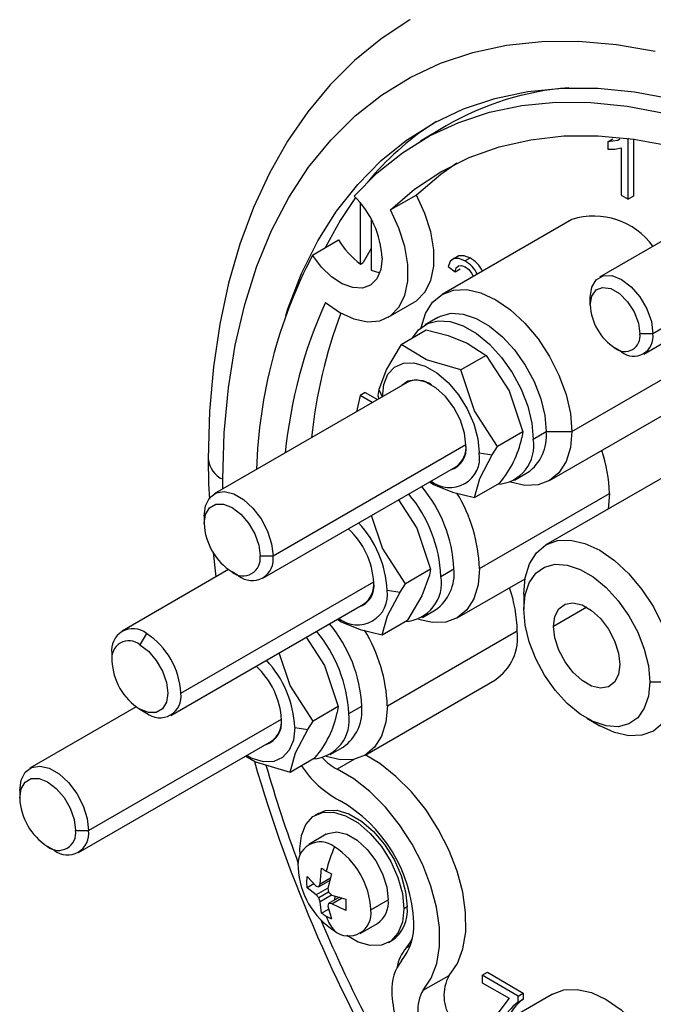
# Model space of a CAD drawing. Header units: millimetres. Extents: x 0 to 699, y 0 to 540.
# Tile 17 of 22: x 318 to 353, y 365 to 418. Entities that reach past the tile are written whole.
import ezdxf

# ---------------------------------------------------------------- set-up
doc = ezdxf.new("R2010")
doc.units = ezdxf.units.MM
doc.header["$LTSCALE"] = 2.5

msp = doc.modelspace()

# ---------------------------------------------------------------- linework, layer by layer
for p, q in [((341.522, 412.496), (340.117, 411.664)), ((350.312, 411.628), (350.594, 411.791)), ((351.426, 411.809), (351.397, 411.825)), ((351.426, 411.809), (351.445, 411.819)), ((351.426, 408.513), (351.426, 411.809)), ((351.709, 411.784), (351.709, 408.676)), ((350.312, 411.628), (350.312, 411.237)), ((350.312, 411.237), (350.697, 411.223)), ((350.697, 411.223), (351.046, 411.299)), ((351.046, 411.299), (351.046, 408.732)), ((337.441, 409.675), (337.441, 409.64)), ((339.904, 408.721), (338.481, 407.92)), ((351.046, 408.732), (351.426, 408.513)), ((351.709, 408.676), (351.426, 408.513)), ((336.855, 404.977), (336.855, 408.293)), ((337.441, 407.413), (337.441, 404.638)), ((348.365, 407.404), (341.294, 403.322)), ((355.161, 407.32), (349.858, 404.259)), ((334.246, 405.459), (335.651, 406.29)), ((337.441, 405.829), (337.001, 405.062)), ((342.08, 405.356), (341.797, 405.193)), ((341.932, 405.274), (342.215, 405.437)), ((342.532, 405.149), (342.815, 405.312)), ((336.855, 404.977), (337.001, 405.062)), ((341.623, 404.834), (342.004, 404.556)), ((342.004, 404.556), (342.287, 404.72)), ((358.074, 404.245), (352.771, 401.184)), ((349.358, 402.746), (349.358, 403.154)), ((352.271, 400.079), (357.574, 403.14)), ((338.358, 402.076), (339.773, 402.893)), ((341.072, 402.074), (340.365, 401.665)), ((339.06, 400.6), (340.427, 401.39)), ((352.771, 401.184), (352.063, 401.184)), ((342.668, 400.677), (343.687, 400.002)), ((351.064, 400.198), (350.711, 400.403)), ((343.687, 400.002), (342.32, 399.212)), ((348.356, 395.867), (355.427, 399.95)), ((339.392, 398.531), (328.892, 392.47)), ((336.83, 397.82), (336.636, 396.94)), ((337.113, 397.983), (336.83, 397.82)), ((337.495, 397.436), (336.83, 397.82)), ((337.113, 397.983), (337.778, 397.599)), ((337.859, 398.143), (337.8, 397.82)), ((337.8, 397.82), (337.858, 397.646)), ((337.859, 398.143), (338.041, 397.751)), ((337.138, 397.229), (337.139, 397.237)), ((337.139, 397.237), (337.145, 397.234)), ((347.144, 393.189), (354.215, 397.271)), ((345.688, 395.834), (344.32, 395.044)), ((345.688, 395.834), (345.629, 395.51)), ((346.255, 395.447), (346.963, 395.855)), ((346.963, 395.867), (348.356, 395.867)), ((332.093, 389.091), (342.592, 395.152)), ((344.024, 394.584), (344.32, 395.044)), ((343.319, 394.693), (344.024, 394.584)), ((331.544, 387.876), (342.043, 393.938)), ((345.245, 393.213), (345.952, 393.621)), ((354.022, 393.768), (346.951, 389.686)), ((329.366, 392.743), (329.363, 393.26)), ((340.615, 393.113), (340.82, 392.977)), ((340.82, 392.977), (340.693, 393.158)), ((343.061, 392.264), (344.429, 393.054)), ((343.335, 388.396), (350.406, 392.478)), ((350.406, 392.478), (350.336, 391.64)), ((328.343, 391.256), (328.343, 390.847)), ((328.841, 389.282), (328.979, 387.946)), ((331.386, 389.091), (332.093, 389.091)), ((329.665, 388.342), (323.872, 384.998)), ((330.218, 388.008), (329.865, 388.212)), ((340.668, 388.362), (339.3, 387.572)), ((340.668, 388.362), (340.609, 388.039)), ((341.235, 387.975), (341.942, 388.383)), ((327.073, 381.619), (337.572, 387.68)), ((339.004, 387.112), (339.3, 387.572)), ((342.123, 385.717), (345.81, 387.845)), ((338.298, 387.221), (339.004, 387.112)), ((345.739, 387.008), (345.739, 386.191)), ((326.524, 380.405), (337.023, 386.466)), ((340.224, 385.741), (340.931, 386.149)), ((349.169, 386.294), (347.366, 385.253)), ((335.594, 385.641), (335.8, 385.505)), ((335.8, 385.505), (335.672, 385.686)), ((338.04, 384.792), (339.408, 385.582)), ((325.198, 384.866), (324.844, 384.254)), ((338.315, 380.924), (345.386, 385.006)), ((323.323, 383.784), (323.323, 383.375)), ((337.103, 378.245), (344.174, 382.328)), ((352.598, 382.232), (354.012, 382.232)), ((324.645, 380.87), (318.852, 377.526)), ((324.844, 380.74), (325.198, 380.536)), ((335.647, 380.89), (334.279, 380.1)), ((335.647, 380.89), (335.588, 380.567)), ((336.215, 380.503), (336.922, 380.912)), ((322.052, 374.147), (332.551, 380.208)), ((333.983, 379.64), (334.279, 380.1)), ((349.168, 380.252), (349.875, 379.843)), ((333.278, 379.749), (333.984, 379.64)), ((321.503, 372.933), (332.002, 378.994)), ((335.204, 378.269), (335.911, 378.677)), ((333.02, 377.32), (334.388, 378.11)), ((336.526, 378.024), (335.591, 377.474)), ((318.302, 376.312), (318.302, 375.904)), ((334.562, 375.074), (334.386, 374.972)), ((321.345, 374.147), (322.052, 374.147)), ((334.985, 373.933), (334.036, 373.385)), ((320.177, 373.064), (319.824, 373.268)), ((333.571, 372.804), (333.557, 373.141)), ((334.652, 371.239), (334.738, 372.088)), ((333.932, 371.316), (333.942, 371.628)), ((333.942, 371.628), (334.437, 371.115)), ((334.652, 371.239), (335.213, 371.563)), ((335.268, 371.782), (335.071, 370.997)), ((333.942, 371.016), (333.932, 371.316)), ((334.322, 371.235), (333.942, 371.016)), ((334.437, 370.631), (333.942, 371.016)), ((334.437, 371.115), (334.585, 371.081)), ((335.071, 370.997), (334.437, 370.631)), ((335.178, 371.423), (334.585, 371.081)), ((334.585, 371.081), (334.652, 371.239)), ((335.071, 370.997), (335.115, 370.774)), ((334.585, 370.468), (334.437, 370.631)), ((335.115, 370.774), (334.585, 370.468)), ((334.652, 370.259), (334.585, 370.468)), ((335.283, 370.624), (334.652, 370.259)), ((335.115, 370.774), (335.286, 370.625)), ((335.709, 370.505), (335.115, 370.162)), ((335.286, 370.625), (336.064, 370.404)), ((335.286, 370.141), (335.847, 370.465)), ((335.457, 370.577), (335.439, 370.349)), ((336.064, 370.404), (336.053, 370.091)), ((334.738, 369.638), (334.652, 370.259)), ((334.738, 369.638), (335.117, 369.857)), ((335.115, 370.162), (335.071, 370.017)), ((335.071, 370.017), (335.268, 369.332)), ((335.286, 370.141), (335.115, 370.162)), ((336.064, 369.791), (335.286, 370.141)), ((336.053, 370.091), (336.064, 369.791)), ((337.416, 369.817), (338.365, 370.365)), ((339.391, 369.977), (339.214, 369.875)), ((336.836, 368.535), (337.785, 369.083)), ((338.385, 368.044), (338.562, 368.146)), ((339.354, 367.769), (339.574, 367.897)), ((340.256, 365.45), (341.681, 366.253)), ((343.475, 366.258), (343.758, 366.421)), ((343.475, 366.258), (343.475, 365.853)), ((345.432, 365.128), (343.475, 366.258)), ((343.758, 366.421), (345.715, 365.291)), ((343.475, 365.853), (344.943, 365.006)), ((347.305, 365.229), (340.234, 361.147)), ((345.432, 365.128), (345.715, 365.291)), ((345.432, 364.798), (345.432, 365.128)), ((345.715, 365.291), (345.715, 364.962)), ((345.432, 364.798), (345.715, 364.962))]:
    msp.add_line(p, q)
at = {"flags": 128}
for points in [[(339.56, 418.279), (339.499, 418.247), (337.965, 417.226), (336.533, 416.053), (335.206, 414.733), (333.988, 413.269), (332.883, 411.664), (331.895, 409.923), (331.028, 408.05), (330.287, 406.052), (329.675, 403.936), (329.195, 401.711), (328.85, 399.387), (328.64, 396.973), (328.566, 394.37)], [(329.363, 393.26), (329.437, 395.797), (329.661, 398.235), (330.033, 400.565), (330.551, 402.776), (331.213, 404.859), (332.016, 406.804), (332.957, 408.601), (334.031, 410.244), (335.233, 411.725), (336.559, 413.038), (338.002, 414.176), (339.555, 415.134), (341.213, 415.908), (342.967, 416.495), (344.809, 416.892), (346.732, 417.097), (348.726, 417.109), (350.784, 416.929), (352.895, 416.557)], [(332.783, 402.178), (332.903, 402.539), (333.649, 404.459), (334.533, 406.234), (335.552, 407.856), (336.7, 409.316), (337.972, 410.609), (339.361, 411.728), (340.862, 412.668), (342.467, 413.424), (344.169, 413.993), (345.959, 414.372), (347.829, 414.559), (349.77, 414.553), (351.773, 414.354), (353.828, 413.964), (355.926, 413.384)], [(336.507, 408.676), (337.765, 409.939), (339.137, 411.031), (340.618, 411.948), (342.201, 412.685), (343.878, 413.238), (345.641, 413.606), (347.483, 413.785), (349.394, 413.776), (351.365, 413.579), (353.387, 413.193), (355.451, 412.622)], [(338.481, 407.92), (339.799, 409.048), (341.23, 409.999), (342.766, 410.768), (344.399, 411.351), (346.122, 411.745), (347.925, 411.949), (349.8, 411.96), (351.737, 411.78), (353.727, 411.41), (355.76, 410.85)], [(350.962, 411.781), (350.854, 411.698), (350.312, 411.628)], [(342.105, 410.466), (341.222, 409.849), (339.904, 408.721)], [(336.587, 408.595), (335.751, 407.34), (334.952, 405.894)], [(339.773, 402.893), (339.906, 402.978), (340.363, 403.44), (340.679, 404.077), (340.84, 404.862), (340.84, 405.759), (340.678, 406.73), (340.361, 407.732), (339.904, 408.721)], [(334.945, 402.889), (335.72, 402.344), (336.495, 401.988), (337.236, 401.836), (337.911, 401.894), (338.491, 402.161), (338.949, 402.624), (339.265, 403.263), (339.426, 404.05), (339.425, 404.95), (339.261, 405.924), (338.942, 406.929), (338.481, 407.92)], [(338.032, 405.297), (337.959, 404.675), (337.744, 404.177), (337.402, 403.835), (336.954, 403.67), (336.428, 403.693), (335.859, 403.901), (335.281, 404.283), (334.732, 404.813), (334.246, 405.459)], [(341.932, 405.274), (341.734, 405.121), (341.623, 404.834)], [(342.532, 405.149), (342.204, 405.281), (341.932, 405.274)], [(342.215, 405.437), (342.487, 405.444), (342.815, 405.312)], [(342.004, 404.556), (342.07, 404.769), (342.187, 404.883)], [(342.187, 404.883), (342.348, 404.898), (342.546, 404.822)], [(342.546, 404.822), (342.743, 404.671), (342.899, 404.474)], [(337.441, 404.638), (337.845, 404.508), (337.904, 404.497)], [(342.899, 404.474), (342.966, 404.348), (342.984, 404.297)], [(349.358, 403.154), (349.442, 403.714), (349.684, 404.124), (350.061, 404.342), (350.537, 404.347), (351.064, 404.139), (351.592, 403.738), (352.067, 403.184), (352.445, 402.53), (352.687, 401.841), (352.771, 401.184)], [(349.358, 402.746), (349.44, 403.233), (349.675, 403.567), (350.034, 403.708), (350.476, 403.639), (350.946, 403.367), (351.387, 402.927), (351.747, 402.37), (351.982, 401.765), (352.063, 401.184)], [(340.161, 401.526), (340.162, 401.529), (340.397, 402.29), (340.78, 402.895), (341.294, 403.322), (341.921, 403.554), (342.636, 403.582), (343.412, 403.406), (344.219, 403.032), (345.026, 402.475), (345.802, 401.755), (346.517, 400.901), (347.144, 399.945), (347.658, 398.924), (348.041, 397.877), (348.276, 396.845), (348.356, 395.867)], [(341.072, 402.074), (341.203, 402.141), (341.787, 402.294), (342.446, 402.253), (343.151, 402.018), (343.873, 401.602), (344.578, 401.021), (345.237, 400.302), (345.821, 399.476), (346.304, 398.578), (346.664, 397.648), (346.887, 396.727), (346.963, 395.855)], [(339.699, 400.969), (340.013, 401.393), (340.496, 401.733), (341.079, 401.886), (341.738, 401.844), (342.444, 401.61), (343.165, 401.194), (343.871, 400.613), (344.53, 399.894), (345.114, 399.067), (345.596, 398.17), (345.957, 397.24), (346.18, 396.319), (346.255, 395.447)], [(340.427, 401.39), (341.628, 401.092), (342.668, 400.677)], [(339.06, 400.6), (338.27, 399.262), (337.859, 398.143)], [(342.32, 399.212), (340.438, 399.758), (339.06, 400.6)], [(343.687, 400.002), (344.94, 398.069), (345.688, 395.834)], [(338.048, 397.736), (338.125, 398.42), (338.35, 398.976), (338.711, 399.371), (339.186, 399.583), (339.749, 399.599), (340.366, 399.419), (341.001, 399.052), (341.618, 398.52), (342.18, 397.855), (342.656, 397.094), (343.017, 396.282), (343.242, 395.466), (343.319, 394.693)], [(344.32, 395.044), (343.068, 396.977), (342.32, 399.212)], [(342.593, 395.112), (342.515, 395.778), (342.29, 396.479), (341.934, 397.159), (341.477, 397.762), (340.955, 398.24), (340.412, 398.554), (339.89, 398.678), (339.433, 398.602), (339.104, 398.364)], [(348.356, 395.867), (348.276, 394.981), (348.041, 394.221), (347.658, 393.616), (347.144, 393.189), (346.517, 392.957), (345.802, 392.928), (345.026, 393.105), (345.022, 393.106)], [(343.061, 392.264), (343.349, 393.304), (344.024, 394.584)], [(328.566, 394.37), (328.585, 393.02), (328.631, 392.168)], [(340.82, 392.977), (341.859, 392.562), (343.061, 392.264)], [(328.343, 391.256), (328.419, 391.822), (328.641, 392.254), (328.99, 392.518), (329.439, 392.592), (329.951, 392.47), (330.485, 392.162), (330.997, 391.693), (331.446, 391.101), (331.796, 390.433), (332.017, 389.744), (332.093, 389.091)], [(328.343, 390.847), (328.418, 391.347), (328.634, 391.712), (328.97, 391.907), (329.395, 391.911), (329.865, 391.726), (330.335, 391.369), (330.759, 390.874), (331.096, 390.291), (331.312, 389.677), (331.386, 389.091)], [(338.922, 392.136), (339.92, 390.597), (340.668, 388.362)], [(339.3, 387.572), (338.047, 389.506), (337.451, 391.287)], [(345.739, 387.008), (345.819, 387.894), (346.054, 388.654), (346.436, 389.259), (346.951, 389.686), (347.578, 389.918), (348.293, 389.947), (349.069, 389.771), (349.876, 389.397), (350.683, 388.839), (351.459, 388.119), (352.174, 387.265), (352.801, 386.309), (353.315, 385.288), (353.698, 384.242), (353.933, 383.21), (354.012, 382.232)], [(345.739, 386.191), (345.814, 386.971), (346.036, 387.631), (346.394, 388.141), (346.874, 388.479), (347.454, 388.631), (348.109, 388.59), (348.81, 388.357), (349.527, 387.943), (350.228, 387.366), (350.883, 386.651), (351.463, 385.83), (351.943, 384.938), (352.302, 384.014), (352.523, 383.098), (352.598, 382.232)], [(343.335, 388.396), (343.256, 387.51), (343.02, 386.749), (342.638, 386.144), (342.124, 385.717), (341.497, 385.485), (340.782, 385.457), (340.006, 385.633), (340.002, 385.634)], [(340.609, 388.039), (340.197, 386.917), (339.408, 385.582)], [(338.04, 384.792), (338.328, 385.833), (339.004, 387.112)], [(347.366, 385.253), (347.439, 385.797), (347.652, 386.213), (347.988, 386.467), (348.42, 386.538), (348.912, 386.421), (349.425, 386.124), (349.918, 385.673), (350.35, 385.104), (350.686, 384.462), (350.899, 383.799), (350.972, 383.171)], [(352.598, 382.232), (352.523, 381.452), (352.302, 380.792), (351.943, 380.282), (351.463, 379.944), (350.883, 379.792), (350.228, 379.833), (349.527, 380.066), (348.81, 380.48), (348.109, 381.057), (347.454, 381.772), (346.874, 382.593), (346.394, 383.486), (346.036, 384.409), (345.814, 385.325), (345.739, 386.191)], [(335.8, 385.505), (336.839, 385.09), (338.04, 384.792)], [(350.972, 383.171), (350.899, 382.626), (350.686, 382.21), (350.35, 381.956), (349.918, 381.885), (349.425, 382.002), (348.912, 382.299), (348.42, 382.75), (347.988, 383.32), (347.652, 383.962), (347.439, 384.624), (347.366, 385.253)], [(333.902, 384.664), (334.899, 383.125), (335.647, 380.89)], [(324.844, 384.254), (325.314, 383.897), (325.739, 383.402), (326.075, 382.819), (326.291, 382.205), (326.366, 381.619), (326.291, 381.119), (326.075, 380.754), (325.739, 380.559), (325.314, 380.555), (324.844, 380.74)], [(334.279, 380.1), (333.027, 382.034), (332.431, 383.815)], [(354.012, 382.232), (353.933, 381.346), (353.698, 380.586), (353.315, 379.98), (352.801, 379.554), (352.174, 379.321), (351.459, 379.293), (350.683, 379.469), (349.876, 379.843), (349.875, 379.843)], [(338.315, 380.924), (338.235, 380.038), (338, 379.278), (337.618, 378.672), (337.103, 378.246), (336.476, 378.013), (335.761, 377.985), (334.985, 378.161), (334.981, 378.162)], [(333.278, 379.749), (333.201, 379.065), (332.976, 378.51), (332.615, 378.114), (332.14, 377.902), (331.577, 377.886), (330.96, 378.066), (330.659, 378.218)], [(333.02, 377.32), (333.308, 378.361), (333.983, 379.64)], [(330.608, 378.189), (331.132, 377.869), (333.02, 377.32)], [(341.681, 366.253), (342.125, 366.897), (342.428, 367.697), (342.58, 368.63), (342.578, 369.667), (342.42, 370.778), (342.113, 371.929), (341.664, 373.085), (341.088, 374.212), (340.402, 375.275), (339.626, 376.243), (338.784, 377.087), (337.902, 377.782), (337.113, 378.251)], [(318.302, 376.312), (318.378, 376.878), (318.6, 377.311), (318.949, 377.575), (319.398, 377.649), (319.911, 377.527), (320.444, 377.219), (320.956, 376.749), (321.405, 376.157), (321.755, 375.489), (321.976, 374.801), (322.052, 374.147)], [(340.256, 365.45), (340.699, 366.093), (341.002, 366.891), (341.154, 367.822), (341.151, 368.857), (340.994, 369.965), (340.687, 371.113), (340.24, 372.266), (339.665, 373.39), (338.981, 374.451), (338.207, 375.417), (337.367, 376.259), (336.486, 376.952), (335.591, 377.474)], [(318.302, 375.904), (318.377, 376.404), (318.593, 376.769), (318.929, 376.963), (319.354, 376.968), (319.824, 376.782), (320.294, 376.425), (320.718, 375.93), (321.055, 375.347), (321.271, 374.733), (321.345, 374.147)], [(334.562, 375.074), (334.955, 375.225), (335.559, 375.243), (336.221, 375.049), (336.903, 374.655), (337.565, 374.085), (338.169, 373.37), (338.679, 372.554), (339.067, 371.682), (339.308, 370.806), (339.391, 369.977)], [(333.557, 373.141), (333.639, 373.875), (333.881, 374.471), (334.268, 374.896), (334.779, 375.123), (335.382, 375.141), (336.044, 374.947), (336.726, 374.553), (337.388, 373.983), (337.992, 373.268), (338.502, 372.452), (338.89, 371.58), (339.132, 370.704), (339.214, 369.875)], [(334.985, 373.933), (335.089, 373.984), (335.563, 374.062), (336.104, 373.934), (336.667, 373.608), (337.208, 373.113), (337.682, 372.487), (338.051, 371.782), (338.285, 371.055), (338.365, 370.365)], [(339.214, 369.875), (339.132, 369.141), (338.89, 368.544), (338.502, 368.12), (337.992, 367.892), (337.388, 367.875), (336.726, 368.069), (336.101, 368.422)], [(347.305, 365.229), (347.931, 365.462), (348.646, 365.49), (349.422, 365.314), (350.229, 364.94), (351.036, 364.382), (351.812, 363.662), (352.46, 362.898)], [(344.943, 365.006), (344.221, 364.044), (344.071, 363.363)]]:
    msp.add_lwpolyline(points, dxfattribs=at)
for centre, radius, start, end in [((349.374, 399.024), 15.593, 94.3611, 120.2363), ((349.154, 399.688), 15.392, 122.0335, 139.5456), ((350.128, 398.775), 16.727, 139.3315, 140.2967), ((332.955, 405.04), 5.083, 2.8978, 45.6703), ((349.559, 403.63), 3.959, 35.7267, 107.5506), ((339.763, 408.85), 4.843, 211.9063, 233.1), ((358.033, 393.011), 26.847, 152.3764, 178.3145), ((341.915, 403.758), 1.796, 27.8538, 59.9372), ((341.632, 403.595), 1.796, 27.8538, 59.9372), ((358.742, 392.147), 26.109, 155.7043, 174.3849), ((352.295, 402.879), 2.94, 182.6055, 237.3945), ((361.321, 392.735), 27.277, 159.4497, 174.128), ((351.239, 401.05), 0.835, 230.7967, 9.214), ((351.73, 401.015), 1.054, 230.7967, 9.214), ((339.942, 397.329), 1.322, 54.0648, 114.6123), ((344.548, 395.602), 2.428, 305.3259, 5.9863), ((341.414, 394.916), 1.195, 286.5851, 9.4461), ((341.289, 395.01), 1.311, 305.1121, 6.2001), ((344.184, 395.084), 2.103, 273.4102, 9.942), ((340.306, 396.59), 5.431, 319.375, 348.5349), ((341.712, 394.433), 1.628, 230.7967, 9.214), ((342.863, 392.332), 7.544, 1.1105, 19.3238), ((329.902, 394.488), 1.341, 185.0532, 246.2849), ((333.711, 387.615), 7.533, 2.7395, 40.0082), ((334.418, 388.023), 7.533, 2.7395, 40.0082), ((334.793, 388.077), 8.548, 2.1339, 31.2575), ((331.647, 390.998), 3.307, 182.6055, 237.3945), ((332.552, 386.954), 5.752, 2.6593, 43.0862), ((333.33, 387.416), 4.248, 3.026, 47.6958), ((330.459, 388.94), 0.94, 230.7967, 9.214), ((330.95, 388.905), 1.158, 230.7967, 9.214), ((339.527, 388.13), 2.428, 305.3259, 5.9863), ((336.394, 387.444), 1.195, 286.5851, 9.4461), ((336.269, 387.538), 1.311, 305.1121, 6.2001), ((339.163, 387.612), 2.103, 273.4102, 9.942), ((336.692, 386.961), 1.628, 230.7967, 9.214), ((337.843, 384.86), 7.544, 1.1105, 19.3238), ((329.397, 380.552), 7.533, 2.7395, 40.0082), ((324.466, 383.969), 1.158, 50.7967, 189.214), ((323.002, 381.434), 4.075, 2.6055, 57.3945), ((328.69, 380.143), 7.533, 2.7395, 40.0082), ((329.772, 380.606), 8.548, 2.1339, 31.2575), ((342.603, 384.652), 2.805, 304.0564, 7.2558), ((324.25, 383.526), 0.94, 50.7967, 189.214), ((326.626, 383.526), 3.307, 182.6055, 237.3945), ((327.532, 379.483), 5.752, 2.6593, 43.0862), ((328.309, 379.944), 4.248, 3.026, 47.6958), ((325.93, 381.433), 1.158, 230.7967, 9.214), ((334.507, 380.658), 2.428, 305.3259, 5.9863), ((331.322, 380.005), 1.241, 288.4318, 7.5995), ((331.252, 380.065), 1.307, 305.0133, 6.2989), ((334.143, 380.14), 2.103, 273.4102, 9.942), ((330.265, 381.646), 5.431, 319.3742, 348.5357), ((406.623, 399.744), 78.641, 196.12481, 210.93377), ((336.879, 379.958), 2.798, 221.6206, 242.5943), ((401.413, 397.68), 72.512, 195.99497, 200.44477), ((338.454, 380.877), 5.791, 213.6014, 241.6741), ((321.606, 376.054), 3.307, 182.6055, 237.3945), ((331.734, 368.801), 8.03, 2.3326, 60.3555), ((320.418, 373.996), 0.94, 230.7967, 9.214), ((320.909, 373.962), 1.158, 230.7967, 9.214), ((334.663, 372.299), 1.223, 50.7967, 189.214), ((342.488, 370.139), 7.706, 156.2203, 166.5703), ((333.117, 369.621), 4.303, 2.6055, 57.3945), ((337.755, 372.298), 4.303, 182.6055, 237.3945), ((337.107, 375.598), 4.235, 235.9785, 240.0425), ((337.371, 376.054), 4.762, 240.0385, 243.7975), ((336.989, 370.215), 1.384, 305.1121, 6.2001), ((337.464, 369.745), 1.94, 304.455, 6.8571), ((337.106, 373.146), 4.233, 235.9776, 240.0436), ((337.144, 370.139), 2.25, 197.0493, 220.6287), ((337.372, 373.607), 4.765, 240.0393, 243.7964), ((336.209, 369.621), 1.223, 230.7967, 9.214), ((409.078, 400.707), 80.756, 202.9087, 210.2333), ((336.717, 368.956), 3.045, 321.2684, 3.2325), ((341.143, 366.238), 2.355, 139.4268, 169.6182), ((337.876, 369.102), 1.99, 317.9613, 334.1581), ((341.02, 365.505), 2.471, 141.2684, 183.2325), ((343.634, 365.161), 2.238, 150.8072, 215.8649), ((344.671, 365.561), 6.12, 181.8272, 209.7438), ((342.225, 364.351), 2.255, 150.8072, 215.8649), ((346.75, 362.932), 2.284, 125.2247, 161.447), ((347.033, 363.096), 2.284, 125.2247, 161.447)]:
    msp.add_arc(centre, radius, start, end)

doc.saveas('drawing.dxf')
